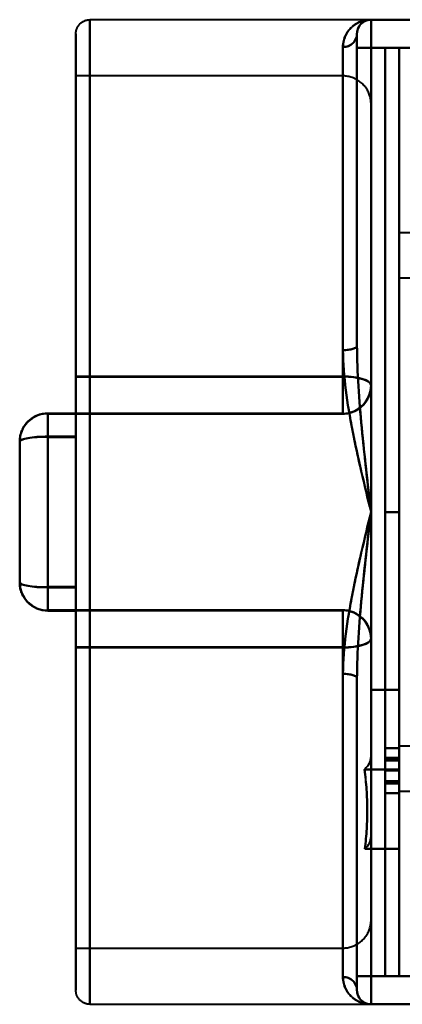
# Model space of a CAD drawing. Header units: millimetres. Extents: x -1115 to 1388, y -280 to 1010.
# Tile 53 of 76: x -390 to -363, y 795 to 865. Entities that reach past the tile are written whole.
import ezdxf

# ---------------------------------------------------------------- set-up
doc = ezdxf.new("R2010")
doc.units = ezdxf.units.MM
doc.layers.add('G-IMPT', color=8, linetype='Continuous', lineweight=40)

# ---------------------------------------------------------------- blocks, each defined once
blk = doc.blocks.new('NEXA 700 CALQUES_dwg-751640-Droite')
at = {"layer": 'G-IMPT'}
for p, q in [((-365, 864.643), (-385, 864.643)), ((-385, 864.643), (-385, 794.643)), ((-385, 864.643), (-385, 794.643)), ((-385, 794.643), (-385, 864.643)), ((-385, 794.643), (-385, 864.643)), ((-362, 864.643), (-365, 864.643)), ((-365, 864.643), (-365, 862.643)), ((-365, 864.643), (-365, 862.643)), ((-365, 862.643), (-365, 864.643)), ((-365, 862.643), (-365, 864.643)), ((-386, 863.643), (-386, 795.643)), ((-386, 863.643), (-386, 795.643)), ((-386, 795.643), (-386, 863.643)), ((-386, 795.643), (-386, 863.643)), ((-366, 863.643), (-366, 841.476)), ((-366, 863.643), (-366, 841.476)), ((-366, 841.476), (-366, 863.643)), ((-366, 863.643), (-366, 862.643)), ((-366, 841.476), (-366, 863.643)), ((-366, 863.643), (-366, 862.643)), ((-366, 862.643), (-366, 863.643)), ((-366, 862.643), (-366, 863.643)), ((-367, 841.147), (-367, 862.699)), ((-367, 841.147), (-367, 862.699)), ((-367, 862.699), (-367, 841.147)), ((-367, 862.699), (-367, 841.147)), ((-366, 862.643), (-366, 841.476)), ((-366, 862.643), (-365, 862.643)), ((-365, 862.643), (-366, 862.643)), ((-365, 862.643), (-366, 862.643)), ((-366, 862.643), (-365, 862.643)), ((-363, 862.643), (-364, 862.643)), ((-364, 829.643), (-364, 862.643)), ((-364, 829.643), (-364, 862.643)), ((-364, 862.643), (-364, 829.643)), ((-364, 862.643), (-364, 829.643)), ((-363, 862.643), (-363, 829.643)), ((-363, 862.643), (-363, 829.643)), ((-363, 829.643), (-363, 862.643)), ((-363, 829.643), (-363, 862.643)), ((-367, 860.643), (-386, 860.643)), ((-386, 860.643), (-386, 839.28)), ((-386, 860.643), (-386, 839.249)), ((-386, 839.249), (-386, 860.643)), ((-367, 860.643), (-367, 839.249)), ((-367, 839.249), (-367, 860.643)), ((-367, 839.28), (-367, 860.643)), ((-365, 858.643), (-365, 838.629)), ((-365, 838.629), (-365, 858.643)), ((-362, 849.493), (-363, 849.493)), ((-363, 846.293), (-363, 849.493)), ((-363, 846.293), (-363, 849.493)), ((-363, 849.493), (-363, 846.293)), ((-363, 849.493), (-363, 846.293)), ((-363, 846.293), (-362, 846.293)), ((-386, 839.28), (-386, 836.658)), ((-386, 836.658), (-386, 839.28)), ((-386, 839.249), (-386, 836.629)), ((-386, 836.629), (-386, 839.249)), ((-367, 839.28), (-367, 836.658)), ((-367, 836.658), (-367, 839.28)), ((-367, 839.249), (-367, 836.629)), ((-367, 836.629), (-367, 839.249)), ((-386, 836.658), (-388, 836.658)), ((-388, 836.658), (-388, 835.004)), ((-388, 835.004), (-388, 836.658)), ((-388, 836.628), (-388, 834.972)), ((-388, 834.972), (-388, 836.628)), ((-386, 836.658), (-386, 835.004)), ((-386, 835.004), (-386, 836.658)), ((-386, 836.629), (-367, 836.629)), ((-386, 836.628), (-386, 834.972)), ((-386, 834.972), (-386, 836.628)), ((-390, 834.658), (-390, 824.658)), ((-390, 824.658), (-390, 834.658)), ((-390, 834.628), (-390, 824.628)), ((-390, 824.628), (-390, 834.628)), ((-388, 835.004), (-388, 824.315)), ((-388, 824.315), (-388, 835.004)), ((-388, 834.972), (-388, 824.283)), ((-388, 824.283), (-388, 834.972)), ((-386, 835.004), (-386, 824.315)), ((-386, 824.315), (-386, 835.004)), ((-386, 834.972), (-386, 824.283)), ((-386, 824.283), (-386, 834.972)), ((-364, 796.643), (-364, 829.643)), ((-364, 829.643), (-364, 796.643)), ((-363, 829.643), (-363, 796.643)), ((-363, 796.643), (-363, 829.643)), ((-390, 824.658), (-390, 824.628)), ((-388, 824.315), (-388, 822.658)), ((-388, 822.658), (-388, 824.315)), ((-388, 824.283), (-388, 822.628)), ((-388, 822.628), (-388, 824.283)), ((-386, 824.315), (-386, 822.658)), ((-386, 822.658), (-386, 824.315)), ((-386, 824.283), (-386, 822.628)), ((-386, 822.628), (-386, 824.283)), ((-388, 822.628), (-386, 822.628)), ((-367, 822.658), (-386, 822.658)), ((-386, 822.658), (-386, 820.038)), ((-386, 820.038), (-386, 822.658)), ((-386, 822.629), (-386, 820.007)), ((-386, 820.007), (-386, 822.629)), ((-367, 822.658), (-367, 820.038)), ((-367, 820.038), (-367, 822.658)), ((-367, 822.629), (-367, 820.007)), ((-367, 820.007), (-367, 822.629)), ((-365, 820.629), (-365, 820.658)), ((-365, 820.658), (-365, 800.643)), ((-365, 800.643), (-365, 820.658)), ((-365, 820.629), (-365, 812.269)), ((-365, 812.269), (-365, 820.629)), ((-386, 820.038), (-386, 798.643)), ((-386, 798.643), (-386, 820.038)), ((-386, 820.007), (-386, 798.643)), ((-367, 820.038), (-367, 798.643)), ((-367, 798.643), (-367, 820.038)), ((-367, 798.643), (-367, 820.007)), ((-367, 796.588), (-367, 818.14)), ((-367, 818.14), (-367, 796.588)), ((-367, 818.14), (-367, 796.588)), ((-367, 796.588), (-367, 818.14)), ((-366, 817.811), (-366, 796.643)), ((-366, 817.811), (-366, 795.643)), ((-366, 817.811), (-366, 795.643)), ((-366, 795.643), (-366, 817.811)), ((-366, 795.643), (-366, 817.811)), ((-363, 812.851), (-364, 812.851)), ((-362, 812.993), (-363, 812.993)), ((-363, 812.993), (-363, 809.793)), ((-363, 812.993), (-363, 809.793)), ((-363, 809.793), (-363, 812.993)), ((-363, 809.793), (-363, 812.993)), ((-363, 812.17), (-364, 812.17)), ((-364, 810.335), (-363, 810.335)), ((-364, 809.654), (-363, 809.654)), ((-363, 809.793), (-362, 809.793)), ((-386, 798.643), (-367, 798.643)), ((-366, 796.643), (-366, 795.643)), ((-366, 796.643), (-366, 795.643)), ((-366, 796.643), (-365, 796.643)), ((-366, 795.643), (-366, 796.643)), ((-365, 796.643), (-366, 796.643)), ((-365, 796.643), (-366, 796.643)), ((-366, 796.643), (-365, 796.643)), ((-366, 795.643), (-366, 796.643)), ((-365, 796.643), (-365, 794.643)), ((-365, 796.643), (-365, 794.643)), ((-365, 794.643), (-365, 796.643)), ((-365, 794.643), (-365, 796.643)), ((-364, 796.643), (-363, 796.643)), ((-385, 794.643), (-365, 794.643)), ((-365, 794.643), (-362, 794.643))]:
    blk.add_line(p, q, dxfattribs=at)
at = {"layer": 'G-IMPT', "flags": 128}
for points in [[(-386, 863.643), (-385.999, 863.683), (-385.997, 863.723), (-385.993, 863.763), (-385.987, 863.803), (-385.98, 863.842), (-385.971, 863.881), (-385.961, 863.92), (-385.949, 863.958), (-385.936, 863.996), (-385.921, 864.033), (-385.905, 864.069), (-385.887, 864.105), (-385.868, 864.14), (-385.847, 864.175), (-385.825, 864.208), (-385.802, 864.241), (-385.778, 864.272), (-385.752, 864.303), (-385.725, 864.332), (-385.697, 864.361), (-385.667, 864.388), (-385.637, 864.414), (-385.606, 864.439), (-385.574, 864.463), (-385.54, 864.485), (-385.506, 864.506), (-385.471, 864.525), (-385.436, 864.544), (-385.399, 864.56), (-385.362, 864.575), (-385.325, 864.589), (-385.287, 864.601), (-385.248, 864.612), (-385.209, 864.621), (-385.17, 864.629), (-385.13, 864.635), (-385.091, 864.639), (-385.051, 864.642), (-385.011, 864.643), (-385, 864.643)], [(-366, 863.643), (-365.999, 863.683), (-365.997, 863.723), (-365.993, 863.763), (-365.987, 863.803), (-365.98, 863.842), (-365.971, 863.881), (-365.961, 863.92), (-365.949, 863.958), (-365.936, 863.996), (-365.921, 864.033), (-365.905, 864.069), (-365.887, 864.105), (-365.868, 864.14), (-365.847, 864.175), (-365.825, 864.208), (-365.802, 864.241), (-365.778, 864.272), (-365.752, 864.303), (-365.725, 864.332), (-365.697, 864.361), (-365.667, 864.388), (-365.637, 864.414), (-365.606, 864.439), (-365.574, 864.463), (-365.54, 864.485), (-365.506, 864.506), (-365.471, 864.525), (-365.436, 864.544), (-365.399, 864.56), (-365.362, 864.575), (-365.325, 864.589), (-365.287, 864.601), (-365.248, 864.612), (-365.209, 864.621), (-365.17, 864.629), (-365.13, 864.635), (-365.091, 864.639), (-365.051, 864.642), (-365.011, 864.643), (-365, 864.643)], [(-362, 864.643), (-362.75, 864.643), (-363.5, 864.643), (-364.25, 864.643), (-365, 864.643)], [(-365, 864.643), (-364.25, 864.643), (-363.5, 864.643), (-362.75, 864.643), (-362, 864.643)], [(-362, 864.643), (-362.75, 864.643), (-363.5, 864.643), (-364.25, 864.643), (-365, 864.643)], [(-365, 864.643), (-364.25, 864.643), (-363.5, 864.643), (-362.75, 864.643), (-362, 864.643)], [(-386, 863.643), (-386, 863.616), (-386, 863.535), (-386, 863.399), (-386, 863.209), (-386, 862.966), (-386, 862.669), (-386, 862.319), (-386, 861.917), (-386, 861.464), (-386, 860.96), (-386, 860.405), (-386, 859.801), (-386, 859.149), (-386, 858.45), (-386, 857.705), (-386, 856.915), (-386, 856.081), (-386, 855.205), (-386, 854.288), (-386, 853.331), (-386, 852.337), (-386, 851.307), (-386, 850.241), (-386, 849.143), (-386, 848.014), (-386, 846.855), (-386, 845.669), (-386, 844.457), (-386, 843.221), (-386, 841.964), (-386, 840.687), (-386, 839.392), (-386, 838.081), (-386, 836.758), (-386, 835.422), (-386, 834.078), (-386, 832.726), (-386, 831.37), (-386, 830.011), (-386, 828.651), (-386, 827.292), (-386, 825.938), (-386, 824.589), (-386, 823.249), (-386, 821.919), (-386, 820.601), (-386, 819.297), (-386, 818.01), (-386, 816.742), (-386, 815.494), (-386, 814.269), (-386, 813.069), (-386, 811.895), (-386, 810.75), (-386, 809.634), (-386, 808.551), (-386, 807.502), (-386, 806.488), (-386, 805.51), (-386, 804.572), (-386, 803.674), (-386, 802.817), (-386, 802.003), (-386, 801.233), (-386, 800.509), (-386, 799.832), (-386, 799.202), (-386, 798.621), (-386, 798.089), (-386, 797.608), (-386, 797.178), (-386, 796.8), (-386, 796.475), (-386, 796.202), (-386, 795.984), (-386, 795.819), (-386, 795.708), (-386, 795.651), (-386, 795.643)], [(-386, 795.643), (-386, 795.671), (-386, 795.752), (-386, 795.888), (-386, 796.078), (-386, 796.321), (-386, 796.618), (-386, 796.968), (-386, 797.369), (-386, 797.823), (-386, 798.327), (-386, 798.882), (-386, 799.486), (-386, 800.138), (-386, 800.837), (-386, 801.582), (-386, 802.372), (-386, 803.206), (-386, 804.082), (-386, 804.999), (-386, 805.955), (-386, 806.95), (-386, 807.98), (-386, 809.046), (-386, 810.144), (-386, 811.273), (-386, 812.432), (-386, 813.618), (-386, 814.83), (-386, 816.066), (-386, 817.323), (-386, 818.6), (-386, 819.895), (-386, 821.205), (-386, 822.529), (-386, 823.865), (-386, 825.209), (-386, 826.561), (-386, 827.917), (-386, 829.276), (-386, 830.636), (-386, 831.994), (-386, 833.349), (-386, 834.698), (-386, 836.038), (-386, 837.368), (-386, 838.686), (-386, 839.99), (-386, 841.277), (-386, 842.545), (-386, 843.792), (-386, 845.017), (-386, 846.218), (-386, 847.392), (-386, 848.537), (-386, 849.652), (-386, 850.736), (-386, 851.785), (-386, 852.799), (-386, 853.776), (-386, 854.715), (-386, 855.613), (-386, 856.47), (-386, 857.284), (-386, 858.053), (-386, 858.778), (-386, 859.455), (-386, 860.085), (-386, 860.666), (-386, 861.198), (-386, 861.679), (-386, 862.109), (-386, 862.487), (-386, 862.812), (-386, 863.084), (-386, 863.303), (-386, 863.468), (-386, 863.579), (-386, 863.636), (-386, 863.643)], [(-366, 863.643), (-366, 863.643), (-366, 863.64), (-366, 863.636), (-366, 863.631), (-366, 863.624), (-366, 863.615), (-366, 863.605), (-366, 863.593), (-366, 863.579), (-366, 863.565), (-366, 863.548), (-366, 863.53), (-366, 863.511), (-366, 863.491), (-366, 863.469), (-366, 863.446), (-366, 863.421), (-366, 863.395), (-366, 863.368), (-366, 863.34), (-366, 863.311), (-366, 863.281), (-366, 863.249), (-366, 863.217), (-366, 863.184), (-366, 863.15), (-366, 863.115), (-366, 863.079), (-366, 863.043), (-366, 863.006), (-366, 862.968), (-366, 862.93), (-366, 862.892), (-366, 862.853), (-366, 862.813), (-366, 862.774), (-366, 862.734), (-366, 862.694), (-366, 862.654), (-366, 862.643)], [(-366, 862.643), (-366, 862.683), (-366, 862.723), (-366, 862.763), (-366, 862.803), (-366, 862.842), (-366, 862.881), (-366, 862.92), (-366, 862.958), (-366, 862.996), (-366, 863.033), (-366, 863.069), (-366, 863.105), (-366, 863.14), (-366, 863.175), (-366, 863.208), (-366, 863.241), (-366, 863.272), (-366, 863.303), (-366, 863.332), (-366, 863.361), (-366, 863.388), (-366, 863.414), (-366, 863.439), (-366, 863.463), (-366, 863.485), (-366, 863.506), (-366, 863.525), (-366, 863.544), (-366, 863.56), (-366, 863.575), (-366, 863.589), (-366, 863.601), (-366, 863.612), (-366, 863.621), (-366, 863.629), (-366, 863.635), (-366, 863.639), (-366, 863.642), (-366, 863.643)], [(-366, 841.476), (-366, 846.768), (-366, 852.06), (-366, 857.351), (-366, 862.643)], [(-366, 862.643), (-366, 857.351), (-366, 852.06), (-366, 846.768), (-366, 841.476)], [(-366, 862.643), (-366, 857.351), (-366, 852.06), (-366, 846.768), (-366, 841.476)], [(-366, 841.476), (-366, 846.768), (-366, 852.06), (-366, 857.351), (-366, 862.643)], [(-365, 829.643), (-365, 837.893), (-365, 846.143), (-365, 854.393), (-365, 862.643)], [(-365, 862.643), (-365, 854.393), (-365, 846.143), (-365, 837.893), (-365, 829.643)], [(-362, 862.643), (-362.75, 862.643), (-363.5, 862.643), (-364.25, 862.643), (-365, 862.643)], [(-365, 862.643), (-365, 854.393), (-365, 846.143), (-365, 837.893), (-365, 829.643)], [(-365, 862.643), (-364.25, 862.643), (-363.5, 862.643), (-362.75, 862.643), (-362, 862.643)], [(-362, 862.643), (-362.75, 862.643), (-363.5, 862.643), (-364.25, 862.643), (-365, 862.643)], [(-365, 862.643), (-364.25, 862.643), (-363.5, 862.643), (-362.75, 862.643), (-362, 862.643)], [(-365, 829.643), (-365, 837.893), (-365, 846.143), (-365, 854.393), (-365, 862.643)], [(-364, 862.643), (-363.75, 862.643), (-363.5, 862.643), (-363.25, 862.643), (-363, 862.643)], [(-363, 862.643), (-363.25, 862.643), (-363.5, 862.643), (-363.75, 862.643), (-364, 862.643)], [(-364, 862.643), (-363.75, 862.643), (-363.5, 862.643), (-363.25, 862.643), (-363, 862.643)], [(-363, 862.643), (-363.25, 862.643), (-363.5, 862.643), (-363.75, 862.643), (-364, 862.643)], [(-364, 862.643), (-364, 854.393), (-364, 846.143), (-364, 837.893), (-364, 829.643)], [(-364, 829.643), (-364, 837.893), (-364, 846.143), (-364, 854.393), (-364, 862.643)], [(-364, 862.643), (-363.75, 862.643), (-363.5, 862.643), (-363.25, 862.643), (-363, 862.643)], [(-363, 862.643), (-363.25, 862.643), (-363.5, 862.643), (-363.75, 862.643), (-364, 862.643)], [(-364, 862.643), (-363.75, 862.643), (-363.5, 862.643), (-363.25, 862.643), (-363, 862.643)], [(-364, 829.643), (-364, 837.893), (-364, 846.143), (-364, 854.393), (-364, 862.643)], [(-364, 862.643), (-364, 854.393), (-364, 846.143), (-364, 837.893), (-364, 829.643)], [(-363, 862.643), (-363.25, 862.643), (-363.5, 862.643), (-363.75, 862.643), (-364, 862.643)], [(-363, 829.643), (-363, 837.893), (-363, 846.143), (-363, 854.393), (-363, 862.643)], [(-363, 862.643), (-363, 854.393), (-363, 846.143), (-363, 837.893), (-363, 829.643)], [(-363, 862.643), (-363, 854.393), (-363, 846.143), (-363, 837.893), (-363, 829.643)], [(-363, 829.643), (-363, 837.893), (-363, 846.143), (-363, 854.393), (-363, 862.643)], [(-365, 858.643), (-365.002, 858.723), (-365.006, 858.803), (-365.014, 858.883), (-365.026, 858.962), (-365.04, 859.041), (-365.057, 859.119), (-365.078, 859.196), (-365.102, 859.273), (-365.128, 859.348), (-365.158, 859.422), (-365.19, 859.495), (-365.226, 859.567), (-365.264, 859.637), (-365.305, 859.706), (-365.349, 859.773), (-365.396, 859.838), (-365.445, 859.901), (-365.496, 859.962), (-365.55, 860.021), (-365.607, 860.078), (-365.665, 860.133), (-365.726, 860.185), (-365.788, 860.235), (-365.853, 860.282), (-365.919, 860.326), (-365.988, 860.368), (-366.057, 860.407), (-366.129, 860.444), (-366.201, 860.477), (-366.275, 860.508), (-366.35, 860.535), (-366.427, 860.559), (-366.504, 860.581), (-366.582, 860.599), (-366.66, 860.614), (-366.739, 860.626), (-366.819, 860.635), (-366.898, 860.641), (-366.978, 860.643), (-367, 860.643)], [(-365, 858.643), (-365, 858.62), (-365, 858.551), (-365, 858.435), (-365, 858.273), (-365, 858.065), (-365, 857.812), (-365, 857.514), (-365, 857.171), (-365, 856.784), (-365, 856.354), (-365, 855.881), (-365, 855.366), (-365, 854.81), (-365, 854.214), (-365, 853.578), (-365, 852.904), (-365, 852.193), (-365, 851.446), (-365, 850.664), (-365, 849.848), (-365, 849), (-365, 848.121), (-365, 847.212), (-365, 846.276), (-365, 845.312), (-365, 844.324), (-365, 843.312), (-365, 842.278), (-365, 841.224), (-365, 840.152), (-365, 839.063), (-365, 838.658)], [(-365, 838.629), (-365, 839.724), (-365, 840.804), (-365, 841.865), (-365, 842.907), (-365, 843.928), (-365, 844.926), (-365, 845.899), (-365, 846.846), (-365, 847.766), (-365, 848.657), (-365, 849.517), (-365, 850.346), (-365, 851.142), (-365, 851.903), (-365, 852.628), (-365, 853.317), (-365, 853.968), (-365, 854.58), (-365, 855.152), (-365, 855.683), (-365, 856.173), (-365, 856.62), (-365, 857.024), (-365, 857.384), (-365, 857.7), (-365, 857.971), (-365, 858.197), (-365, 858.377), (-365, 858.511), (-365, 858.598), (-365, 858.64), (-365, 858.643)], [(-386, 839.28), (-381.25, 839.28), (-376.5, 839.28), (-371.75, 839.28), (-367, 839.28)], [(-367, 839.28), (-371.75, 839.28), (-376.5, 839.28), (-381.25, 839.28), (-386, 839.28)], [(-386, 839.249), (-381.25, 839.249), (-376.5, 839.249), (-371.75, 839.249), (-367, 839.249)], [(-367, 839.249), (-371.75, 839.249), (-376.5, 839.249), (-381.25, 839.249), (-386, 839.249)], [(-367, 836.629), (-366.92, 836.631), (-366.84, 836.635), (-366.761, 836.643), (-366.681, 836.654), (-366.603, 836.669), (-366.525, 836.686), (-366.447, 836.707), (-366.371, 836.73), (-366.295, 836.757), (-366.221, 836.787), (-366.148, 836.819), (-366.076, 836.855), (-366.006, 836.893), (-365.938, 836.934), (-365.871, 836.978), (-365.806, 837.025), (-365.742, 837.074), (-365.681, 837.125), (-365.622, 837.179), (-365.565, 837.236), (-365.511, 837.294), (-365.459, 837.355), (-365.409, 837.417), (-365.362, 837.482), (-365.317, 837.548), (-365.275, 837.616), (-365.236, 837.686), (-365.2, 837.758), (-365.166, 837.83), (-365.136, 837.904), (-365.108, 837.979), (-365.084, 838.056), (-365.063, 838.133), (-365.044, 838.21), (-365.029, 838.289), (-365.017, 838.368), (-365.008, 838.448), (-365.003, 838.527), (-365, 838.607), (-365, 838.629)], [(-365, 838.629), (-365, 838.636), (-365, 838.643), (-365, 838.651), (-365, 838.658)], [(-365, 838.658), (-365, 838.651), (-365, 838.643), (-365, 838.636), (-365, 838.629)], [(-390, 834.658), (-389.998, 834.738), (-389.994, 834.818), (-389.986, 834.898), (-389.974, 834.977), (-389.96, 835.056), (-389.943, 835.134), (-389.922, 835.211), (-389.898, 835.288), (-389.872, 835.363), (-389.842, 835.437), (-389.81, 835.51), (-389.774, 835.582), (-389.736, 835.652), (-389.695, 835.721), (-389.651, 835.788), (-389.604, 835.853), (-389.555, 835.916), (-389.504, 835.977), (-389.45, 836.036), (-389.393, 836.093), (-389.335, 836.148), (-389.274, 836.2), (-389.212, 836.25), (-389.147, 836.297), (-389.081, 836.341), (-389.012, 836.383), (-388.943, 836.422), (-388.871, 836.459), (-388.799, 836.492), (-388.725, 836.523), (-388.65, 836.55), (-388.573, 836.575), (-388.496, 836.596), (-388.418, 836.614), (-388.34, 836.629), (-388.261, 836.641), (-388.181, 836.65), (-388.102, 836.656), (-388.022, 836.658), (-388, 836.658)], [(-388, 836.658), (-388, 836.651), (-388, 836.643), (-388, 836.636), (-388, 836.628)], [(-386, 836.658), (-386.5, 836.658), (-387, 836.658), (-387.5, 836.658), (-388, 836.658)], [(-388, 836.628), (-388, 836.636), (-388, 836.643), (-388, 836.651), (-388, 836.658)], [(-388, 836.658), (-387.5, 836.658), (-387, 836.658), (-386.5, 836.658), (-386, 836.658)], [(-386, 836.628), (-386.5, 836.628), (-387, 836.628), (-387.5, 836.628), (-388, 836.628)], [(-388, 836.628), (-387.5, 836.628), (-387, 836.628), (-386.5, 836.628), (-386, 836.628)], [(-367, 836.658), (-371.75, 836.658), (-376.5, 836.658), (-381.25, 836.658), (-386, 836.658)], [(-386, 836.658), (-381.25, 836.658), (-376.5, 836.658), (-371.75, 836.658), (-367, 836.658)], [(-386, 836.629), (-381.25, 836.629), (-376.5, 836.629), (-371.75, 836.629), (-367, 836.629)], [(-367, 836.629), (-371.75, 836.629), (-376.5, 836.629), (-381.25, 836.629), (-386, 836.629)], [(-367, 836.629), (-367, 836.636), (-367, 836.643), (-367, 836.651), (-367, 836.658)], [(-367, 836.658), (-367, 836.651), (-367, 836.643), (-367, 836.636), (-367, 836.629)], [(-390, 834.658), (-390, 833.512), (-390, 832.36), (-390, 831.203), (-390, 830.044), (-390, 828.884), (-390, 827.725), (-390, 826.57), (-390, 825.419), (-390, 824.658)], [(-390, 834.658), (-390, 834.651), (-390, 834.643), (-390, 834.636), (-390, 834.628)], [(-390, 834.628), (-390, 834.636), (-390, 834.643), (-390, 834.651), (-390, 834.658)], [(-390, 824.628), (-390, 825.775), (-390, 826.927), (-390, 828.084), (-390, 829.243), (-390, 830.403), (-390, 831.562), (-390, 832.717), (-390, 833.868), (-390, 834.628)], [(-386, 835.004), (-386.5, 835.004), (-387, 835.004), (-387.5, 835.004), (-388, 835.004)], [(-388, 835.004), (-387.5, 835.004), (-387, 835.004), (-386.5, 835.004), (-386, 835.004)], [(-386, 834.972), (-386.5, 834.972), (-387, 834.972), (-387.5, 834.972), (-388, 834.972)], [(-388, 834.972), (-387.5, 834.972), (-387, 834.972), (-386.5, 834.972), (-386, 834.972)], [(-365, 796.643), (-365, 804.893), (-365, 813.143), (-365, 821.393), (-365, 829.643)], [(-365, 829.643), (-365, 821.393), (-365, 813.143), (-365, 804.893), (-365, 796.643)], [(-365, 829.643), (-365, 821.393), (-365, 813.143), (-365, 804.893), (-365, 796.643)], [(-365, 796.643), (-365, 804.893), (-365, 813.143), (-365, 821.393), (-365, 829.643)], [(-363, 829.643), (-363.25, 829.643), (-363.5, 829.643), (-363.75, 829.643), (-364, 829.643)], [(-363, 829.643), (-363.25, 829.643), (-363.5, 829.643), (-363.75, 829.643), (-364, 829.643)], [(-364, 829.643), (-363.75, 829.643), (-363.5, 829.643), (-363.25, 829.643), (-363, 829.643)], [(-363, 829.643), (-363.25, 829.643), (-363.5, 829.643), (-363.75, 829.643), (-364, 829.643)], [(-364, 829.643), (-364, 821.393), (-364, 813.143), (-364, 804.893), (-364, 796.643)], [(-364, 796.643), (-364, 804.893), (-364, 813.143), (-364, 821.393), (-364, 829.643)], [(-364, 829.643), (-363.75, 829.643), (-363.5, 829.643), (-363.25, 829.643), (-363, 829.643)], [(-364, 829.643), (-363.75, 829.643), (-363.5, 829.643), (-363.25, 829.643), (-363, 829.643)], [(-363, 796.643), (-363, 804.893), (-363, 813.143), (-363, 821.393), (-363, 829.643)], [(-363, 829.643), (-363, 821.393), (-363, 813.143), (-363, 804.893), (-363, 796.643)], [(-390, 824.628), (-390, 824.636), (-390, 824.643), (-390, 824.651), (-390, 824.658)], [(-390, 824.658), (-390, 824.651), (-390, 824.643), (-390, 824.636), (-390, 824.628)], [(-388, 822.628), (-388.08, 822.63), (-388.16, 822.635), (-388.239, 822.643), (-388.319, 822.654), (-388.397, 822.668), (-388.475, 822.686), (-388.553, 822.706), (-388.629, 822.73), (-388.705, 822.757), (-388.779, 822.786), (-388.852, 822.819), (-388.924, 822.854), (-388.994, 822.893), (-389.062, 822.934), (-389.129, 822.978), (-389.194, 823.024), (-389.258, 823.073), (-389.319, 823.125), (-389.378, 823.179), (-389.435, 823.235), (-389.489, 823.293), (-389.541, 823.354), (-389.591, 823.417), (-389.638, 823.481), (-389.683, 823.548), (-389.725, 823.616), (-389.764, 823.686), (-389.8, 823.757), (-389.834, 823.83), (-389.864, 823.904), (-389.892, 823.979), (-389.916, 824.055), (-389.937, 824.132), (-389.956, 824.21), (-389.971, 824.288), (-389.983, 824.368), (-389.992, 824.447), (-389.997, 824.527), (-390, 824.607), (-390, 824.628)], [(-386, 824.315), (-386.5, 824.315), (-387, 824.315), (-387.5, 824.315), (-388, 824.315)], [(-388, 824.315), (-387.5, 824.315), (-387, 824.315), (-386.5, 824.315), (-386, 824.315)], [(-388, 824.283), (-387.5, 824.283), (-387, 824.283), (-386.5, 824.283), (-386, 824.283)], [(-386, 824.283), (-386.5, 824.283), (-387, 824.283), (-387.5, 824.283), (-388, 824.283)], [(-388, 822.628), (-388, 822.636), (-388, 822.643), (-388, 822.651), (-388, 822.658)], [(-386, 822.658), (-386.5, 822.658), (-387, 822.658), (-387.5, 822.658), (-388, 822.658)], [(-388, 822.658), (-388, 822.651), (-388, 822.643), (-388, 822.636), (-388, 822.628)], [(-388, 822.658), (-387.5, 822.658), (-387, 822.658), (-386.5, 822.658), (-386, 822.658)], [(-386, 822.628), (-386.5, 822.628), (-387, 822.628), (-387.5, 822.628), (-388, 822.628)], [(-388, 822.628), (-387.5, 822.628), (-387, 822.628), (-386.5, 822.628), (-386, 822.628)], [(-386, 822.658), (-381.25, 822.658), (-376.5, 822.658), (-371.75, 822.658), (-367, 822.658)], [(-367, 822.658), (-371.75, 822.658), (-376.5, 822.658), (-381.25, 822.658), (-386, 822.658)], [(-367, 822.629), (-371.75, 822.629), (-376.5, 822.629), (-381.25, 822.629), (-386, 822.629)], [(-386, 822.629), (-381.25, 822.629), (-376.5, 822.629), (-371.75, 822.629), (-367, 822.629)], [(-365, 820.658), (-365.002, 820.738), (-365.006, 820.818), (-365.014, 820.897), (-365.026, 820.977), (-365.04, 821.055), (-365.057, 821.133), (-365.078, 821.211), (-365.102, 821.287), (-365.128, 821.363), (-365.158, 821.437), (-365.19, 821.51), (-365.226, 821.582), (-365.264, 821.652), (-365.305, 821.72), (-365.349, 821.787), (-365.396, 821.852), (-365.445, 821.916), (-365.496, 821.977), (-365.55, 822.036), (-365.607, 822.093), (-365.665, 822.147), (-365.726, 822.199), (-365.788, 822.249), (-365.853, 822.296), (-365.919, 822.341), (-365.988, 822.383), (-366.057, 822.422), (-366.129, 822.458), (-366.201, 822.492), (-366.275, 822.522), (-366.35, 822.55), (-366.427, 822.574), (-366.504, 822.595), (-366.582, 822.614), (-366.66, 822.629), (-366.739, 822.641), (-366.819, 822.65), (-366.898, 822.655), (-366.978, 822.658), (-367, 822.658)], [(-367, 822.658), (-367, 822.651), (-367, 822.643), (-367, 822.636), (-367, 822.629)], [(-367, 822.629), (-367, 822.636), (-367, 822.643), (-367, 822.651), (-367, 822.658)], [(-365, 820.658), (-365, 819.563), (-365, 818.483), (-365, 817.422), (-365, 816.38), (-365, 815.359), (-365, 814.361), (-365, 813.388), (-365, 812.441), (-365, 811.521), (-365, 810.63), (-365, 809.769), (-365, 808.941), (-365, 808.145), (-365, 807.384), (-365, 806.659), (-365, 805.97), (-365, 805.319), (-365, 804.707), (-365, 804.135), (-365, 803.604), (-365, 803.114), (-365, 802.667), (-365, 802.263), (-365, 801.903), (-365, 801.587), (-365, 801.316), (-365, 801.09), (-365, 800.91), (-365, 800.776), (-365, 800.689), (-365, 800.647), (-365, 800.643)], [(-365, 820.658), (-365, 820.651), (-365, 820.643), (-365, 820.636), (-365, 820.629)], [(-365, 820.629), (-365, 820.636), (-365, 820.643), (-365, 820.651), (-365, 820.658)], [(-365, 812.269), (-365, 813.211), (-365, 814.18), (-365, 815.173), (-365, 816.19), (-365, 817.228), (-365, 818.286), (-365, 819.362), (-365, 820.454), (-365, 820.629)], [(-386, 820.038), (-381.25, 820.038), (-376.5, 820.038), (-371.75, 820.038), (-367, 820.038)], [(-367, 820.038), (-371.75, 820.038), (-376.5, 820.038), (-381.25, 820.038), (-386, 820.038)], [(-386, 820.007), (-381.25, 820.007), (-376.5, 820.007), (-371.75, 820.007), (-367, 820.007)], [(-367, 820.007), (-371.75, 820.007), (-376.5, 820.007), (-381.25, 820.007), (-386, 820.007)], [(-366, 796.643), (-366, 801.935), (-366, 807.227), (-366, 812.519), (-366, 817.811)], [(-366, 817.811), (-366, 812.519), (-366, 807.227), (-366, 801.935), (-366, 796.643)], [(-366, 817.811), (-366, 812.519), (-366, 807.227), (-366, 801.935), (-366, 796.643)], [(-366, 796.643), (-366, 801.935), (-366, 807.227), (-366, 812.519), (-366, 817.811)], [(-365, 811.348), (-365, 812.762), (-365, 814.175), (-365, 815.589), (-365, 817.002)], [(-365, 817.002), (-364.5, 817.002), (-364, 817.002), (-363.5, 817.002), (-363, 817.002)], [(-363, 817.002), (-363.5, 817.002), (-364, 817.002), (-364.5, 817.002), (-365, 817.002)], [(-365, 817.002), (-365, 815.819), (-365, 814.635), (-365, 813.452), (-365, 812.269)], [(-365, 812.269), (-365, 813.452), (-365, 814.635), (-365, 815.819), (-365, 817.002)], [(-365, 817.002), (-365, 815.589), (-365, 814.175), (-365, 812.762), (-365, 811.348)], [(-363, 811.348), (-363, 812.762), (-363, 814.175), (-363, 815.589), (-363, 817.002)], [(-363, 817.002), (-363, 815.587), (-363, 814.172), (-363, 812.757), (-363, 811.342)], [(-363, 817.002), (-363, 815.589), (-363, 814.175), (-363, 812.762), (-363, 811.348)], [(-363, 811.342), (-363, 812.757), (-363, 814.172), (-363, 815.587), (-363, 817.002)], [(-364, 812.851), (-363.75, 812.851), (-363.5, 812.851), (-363.25, 812.851), (-363, 812.851)], [(-363, 812.851), (-363.25, 812.851), (-363.5, 812.851), (-363.75, 812.851), (-364, 812.851)], [(-364, 812.17), (-363.75, 812.17), (-363.5, 812.17), (-363.25, 812.17), (-363, 812.17)], [(-363, 812.17), (-363.25, 812.17), (-363.5, 812.17), (-363.75, 812.17), (-364, 812.17)], [(-365.477, 811.342), (-364.858, 811.342), (-364.238, 811.342), (-363.619, 811.342), (-363, 811.342)], [(-363, 811.342), (-363.619, 811.342), (-364.238, 811.342), (-364.858, 811.342), (-365.477, 811.342)], [(-363, 811.348), (-363.5, 811.348), (-364, 811.348), (-364.5, 811.348), (-365, 811.348)], [(-365, 806.586), (-365, 807.776), (-365, 808.967), (-365, 810.158), (-365, 811.348)], [(-365, 811.348), (-364.5, 811.348), (-364, 811.348), (-363.5, 811.348), (-363, 811.348)], [(-365, 811.348), (-365, 810.158), (-365, 808.967), (-365, 807.776), (-365, 806.586)], [(-363, 811.992), (-363.25, 811.992), (-363.5, 811.992), (-363.75, 811.992), (-364, 811.992)], [(-364, 811.992), (-363.75, 811.992), (-363.5, 811.992), (-363.25, 811.992), (-363, 811.992)], [(-364, 811.988), (-363.75, 811.988), (-363.5, 811.988), (-363.25, 811.988), (-363, 811.988)], [(-363, 811.988), (-363.25, 811.988), (-363.5, 811.988), (-363.75, 811.988), (-364, 811.988)], [(-363, 805.688), (-363, 807.103), (-363, 808.518), (-363, 809.933), (-363, 811.348)], [(-363, 811.348), (-363, 809.933), (-363, 808.518), (-363, 807.103), (-363, 805.688)], [(-363, 811.342), (-363, 809.929), (-363, 808.515), (-363, 807.102), (-363, 805.688)], [(-363, 805.688), (-363, 807.102), (-363, 808.515), (-363, 809.929), (-363, 811.342)], [(-364, 811.255), (-363.75, 811.255), (-363.5, 811.255), (-363.25, 811.255), (-363, 811.255)], [(-363, 811.255), (-363.25, 811.255), (-363.5, 811.255), (-363.75, 811.255), (-364, 811.255)], [(-364, 811.255), (-363.75, 811.255), (-363.5, 811.255), (-363.25, 811.255), (-363, 811.255)], [(-363, 811.255), (-363.25, 811.255), (-363.5, 811.255), (-363.75, 811.255), (-364, 811.255)], [(-363, 811.255), (-363.25, 811.255), (-363.5, 811.255), (-363.75, 811.255), (-364, 811.255)], [(-364, 811.255), (-363.75, 811.255), (-363.5, 811.255), (-363.25, 811.255), (-363, 811.255)], [(-363, 811.255), (-363.25, 811.255), (-363.5, 811.255), (-363.75, 811.255), (-364, 811.255)], [(-364, 811.255), (-363.75, 811.255), (-363.5, 811.255), (-363.25, 811.255), (-363, 811.255)], [(-364, 810.509), (-363.75, 810.509), (-363.5, 810.509), (-363.25, 810.509), (-363, 810.509)], [(-363, 810.509), (-363.25, 810.509), (-363.5, 810.509), (-363.75, 810.509), (-364, 810.509)], [(-364, 810.505), (-363.75, 810.505), (-363.5, 810.505), (-363.25, 810.505), (-363, 810.505)], [(-363, 810.505), (-363.25, 810.505), (-363.5, 810.505), (-363.75, 810.505), (-364, 810.505)], [(-364, 810.335), (-363.75, 810.335), (-363.5, 810.335), (-363.25, 810.335), (-363, 810.335)], [(-363, 810.335), (-363.25, 810.335), (-363.5, 810.335), (-363.75, 810.335), (-364, 810.335)], [(-363, 809.654), (-363.25, 809.654), (-363.5, 809.654), (-363.75, 809.654), (-364, 809.654)], [(-364, 809.654), (-363.75, 809.654), (-363.5, 809.654), (-363.25, 809.654), (-363, 809.654)], [(-365, 800.643), (-365, 800.667), (-365, 800.736), (-365, 800.852), (-365, 801.014), (-365, 801.222), (-365, 801.475), (-365, 801.773), (-365, 802.116), (-365, 802.502), (-365, 802.933), (-365, 803.406), (-365, 803.921), (-365, 804.477), (-365, 805.073), (-365, 805.709), (-365, 806.383), (-365, 806.586)], [(-365.445, 805.688), (-364.834, 805.688), (-364.222, 805.688), (-363.611, 805.688), (-363, 805.688)], [(-363, 805.688), (-363.611, 805.688), (-364.222, 805.688), (-364.834, 805.688), (-365.445, 805.688)], [(-367, 798.643), (-366.92, 798.645), (-366.84, 798.65), (-366.761, 798.658), (-366.681, 798.669), (-366.603, 798.683), (-366.525, 798.701), (-366.447, 798.721), (-366.371, 798.745), (-366.295, 798.772), (-366.221, 798.801), (-366.148, 798.834), (-366.076, 798.869), (-366.006, 798.908), (-365.938, 798.949), (-365.871, 798.993), (-365.806, 799.039), (-365.742, 799.088), (-365.681, 799.14), (-365.622, 799.194), (-365.565, 799.25), (-365.511, 799.309), (-365.459, 799.369), (-365.409, 799.432), (-365.362, 799.496), (-365.317, 799.563), (-365.275, 799.631), (-365.236, 799.701), (-365.2, 799.772), (-365.166, 799.845), (-365.136, 799.919), (-365.108, 799.994), (-365.084, 800.07), (-365.063, 800.147), (-365.044, 800.225), (-365.029, 800.304), (-365.017, 800.383), (-365.008, 800.462), (-365.003, 800.542), (-365, 800.622), (-365, 800.643)], [(-366, 796.643), (-366, 796.603), (-366, 796.564), (-366, 796.524), (-366, 796.484), (-366, 796.445), (-366, 796.406), (-366, 796.367), (-366, 796.329), (-366, 796.291), (-366, 796.254), (-366, 796.218), (-366, 796.182), (-366, 796.147), (-366, 796.112), (-366, 796.079), (-366, 796.046), (-366, 796.015), (-366, 795.984), (-366, 795.955), (-366, 795.926), (-366, 795.899), (-366, 795.873), (-366, 795.848), (-366, 795.824), (-366, 795.802), (-366, 795.781), (-366, 795.761), (-366, 795.743), (-366, 795.727), (-366, 795.711), (-366, 795.698), (-366, 795.685), (-366, 795.675), (-366, 795.666), (-366, 795.658), (-366, 795.652), (-366, 795.648), (-366, 795.645), (-366, 795.644)], [(-366, 795.643), (-366, 795.644), (-366, 795.647), (-366, 795.651), (-366, 795.656), (-366, 795.663), (-366, 795.672), (-366, 795.682), (-366, 795.694), (-366, 795.708), (-366, 795.722), (-366, 795.739), (-366, 795.756), (-366, 795.776), (-366, 795.796), (-366, 795.818), (-366, 795.841), (-366, 795.866), (-366, 795.892), (-366, 795.919), (-366, 795.947), (-366, 795.976), (-366, 796.006), (-366, 796.038), (-366, 796.07), (-366, 796.103), (-366, 796.137), (-366, 796.172), (-366, 796.208), (-366, 796.244), (-366, 796.281), (-366, 796.319), (-366, 796.357), (-366, 796.395), (-366, 796.434), (-366, 796.473), (-366, 796.513), (-366, 796.553), (-366, 796.593), (-366, 796.633), (-366, 796.643)], [(-362, 796.643), (-362.75, 796.643), (-363.5, 796.643), (-364.25, 796.643), (-365, 796.643)], [(-365, 796.643), (-364.25, 796.643), (-363.5, 796.643), (-362.75, 796.643), (-362, 796.643)], [(-362, 796.643), (-362.75, 796.643), (-363.5, 796.643), (-364.25, 796.643), (-365, 796.643)], [(-365, 796.643), (-364.25, 796.643), (-363.5, 796.643), (-362.75, 796.643), (-362, 796.643)], [(-364, 796.643), (-363.75, 796.643), (-363.5, 796.643), (-363.25, 796.643), (-363, 796.643)], [(-363, 796.643), (-363.25, 796.643), (-363.5, 796.643), (-363.75, 796.643), (-364, 796.643)], [(-364, 796.643), (-363.75, 796.643), (-363.5, 796.643), (-363.25, 796.643), (-363, 796.643)], [(-363, 796.643), (-363.25, 796.643), (-363.5, 796.643), (-363.75, 796.643), (-364, 796.643)], [(-385, 794.643), (-385.04, 794.644), (-385.08, 794.647), (-385.12, 794.651), (-385.159, 794.656), (-385.199, 794.663), (-385.238, 794.672), (-385.276, 794.682), (-385.315, 794.694), (-385.352, 794.708), (-385.389, 794.722), (-385.426, 794.739), (-385.462, 794.756), (-385.497, 794.776), (-385.531, 794.796), (-385.565, 794.818), (-385.597, 794.841), (-385.629, 794.866), (-385.659, 794.892), (-385.689, 794.919), (-385.717, 794.947), (-385.745, 794.976), (-385.771, 795.006), (-385.796, 795.038), (-385.819, 795.07), (-385.841, 795.103), (-385.862, 795.137), (-385.882, 795.172), (-385.9, 795.208), (-385.917, 795.244), (-385.932, 795.281), (-385.946, 795.319), (-385.958, 795.357), (-385.969, 795.395), (-385.978, 795.434), (-385.985, 795.473), (-385.991, 795.513), (-385.996, 795.553), (-385.999, 795.593), (-386, 795.633), (-386, 795.643)], [(-365, 794.643), (-365.04, 794.644), (-365.08, 794.647), (-365.12, 794.651), (-365.159, 794.656), (-365.199, 794.663), (-365.238, 794.672), (-365.276, 794.682), (-365.315, 794.694), (-365.352, 794.708), (-365.389, 794.722), (-365.426, 794.739), (-365.462, 794.756), (-365.497, 794.776), (-365.531, 794.796), (-365.565, 794.818), (-365.597, 794.841), (-365.629, 794.866), (-365.659, 794.892), (-365.689, 794.919), (-365.717, 794.947), (-365.745, 794.976), (-365.771, 795.006), (-365.796, 795.038), (-365.819, 795.07), (-365.841, 795.103), (-365.862, 795.137), (-365.882, 795.172), (-365.9, 795.208), (-365.917, 795.244), (-365.932, 795.281), (-365.946, 795.319), (-365.958, 795.357), (-365.969, 795.395), (-365.978, 795.434), (-365.985, 795.473), (-365.991, 795.513), (-365.996, 795.553), (-365.999, 795.593), (-366, 795.633), (-366, 795.643)], [(-365, 794.643), (-364.25, 794.643), (-363.5, 794.643), (-362.75, 794.643), (-362, 794.643)], [(-362, 794.643), (-362.75, 794.643), (-363.5, 794.643), (-364.25, 794.643), (-365, 794.643)], [(-365, 794.643), (-364.25, 794.643), (-363.5, 794.643), (-362.75, 794.643), (-362, 794.643)], [(-362, 794.643), (-362.75, 794.643), (-363.5, 794.643), (-364.25, 794.643), (-365, 794.643)]]:
    blk.add_lwpolyline(points, dxfattribs=at)
at = {"layer": 'G-IMPT'}
for centre, start, end in [((-365, 863.643), 90, 180), ((-365, 863.643), 90, 180), ((-365, 863.643), 90, 180), ((-365, 863.643), 90, 180), ((-365, 795.643), 180, 270), ((-365, 795.643), 180, 270), ((-365, 795.643), 180, 270), ((-365, 795.643), 180, 270)]:
    blk.add_arc(centre, 1, start, end, dxfattribs=at)
for centre, major_axis, ratio, start_param, end_param in [((-367, 863.643), (1, 0), 0.944444, 4.712389, 6.283185), ((-367, 863.643), (-1, 0), 0.944444, 1.570796, 3.141593), ((-367, 841.476), (1, 0), 0.328671, 4.712389, 6.283185), ((-367, 841.476), (1, 0), 0.328671, 4.712389, 6.283185), ((-367, 838.658), (2, 0), 0.310845, 0, 1.570796), ((-367, 838.658), (2, 0), 0.310845, 0, 1.570796), ((-367, 838.629), (-2, 0), 0.309844, 3.141593, 4.712389), ((-367, 838.629), (2, 0), 0.309844, 0, 1.570796), ((-367, 838.658), (2, 0), 1, 4.712389, 6.283185), ((-367, 838.658), (-2, 0), 1, 1.570796, 3.141593), ((-367, 838.629), (2, 0), 1, 4.712389, 6.283185), ((-367, 838.629), (-2, 0), 1, 1.570796, 3.141593), ((-388, 834.658), (2, 0), 1, 1.570796, 3.141593), ((-388, 834.658), (-2, 0), 1, 4.712389, 6.283186), ((-388, 834.628), (2, 0), 1, 1.570796, 3.141593), ((-388, 834.628), (2, 0), 1, 1.570796, 3.141593), ((-388, 834.658), (-2, 0), 0.172932, 4.712389, 6.283185), ((-388, 834.658), (2, 0), 0.172932, 1.570796, 3.141593), ((-388, 834.628), (2, 0), 0.171895, 1.570796, 3.141593), ((-388, 834.628), (-2, 0), 0.171895, 4.712389, 6.283185), ((-388, 824.658), (-2, 0), 1, 0, 1.570796), ((-388, 824.658), (2, 0), 0.171895, 3.141593, 4.712389), ((-388, 824.658), (2, 0), 1, 3.141593, 4.712389), ((-388, 824.658), (-2, 0), 0.171895, 0, 1.570796), ((-388, 824.628), (2, 0), 1, 3.141593, 4.712389), ((-388, 824.628), (2, 0), 0.172932, 3.141593, 4.712389), ((-388, 824.628), (-2, 0), 1, 0, 1.570796), ((-388, 824.628), (-2, 0), 0.172932, 0, 1.570796), ((-367, 820.658), (2, 0), 1, 0, 1.570796), ((-367, 820.658), (-2, 0), 1, 3.141593, 4.712389), ((-367, 820.629), (2, 0), 1, 0, 1.570796), ((-367, 820.629), (2, 0), 1, 6.283185, 7.853982), ((-367, 820.658), (2, 0), 0.309844, 4.712389, 6.283185), ((-367, 820.658), (2, 0), 0.309844, 4.712389, 6.283185), ((-367, 820.629), (2, 0), 0.310845, 4.712389, 6.283185), ((-367, 820.629), (-2, 0), 0.310845, 1.570796, 3.141593), ((-367, 817.811), (1, 0), 0.328671, 0, 1.570796), ((-367, 817.811), (-1, 0), 0.328671, 3.141593, 4.712389), ((-367, 795.643), (1, 0), 0.944444, 0, 1.570796), ((-367, 795.643), (1, 0), 0.944444, 0, 1.570796)]:
    blk.add_ellipse(centre, major_axis=major_axis, ratio=ratio, start_param=start_param, end_param=end_param, dxfattribs=at)
for points, knots in [([(-367, 862.699), (-366.978, 863.025), (-366.881, 863.453), (-366.63, 863.843), (-366.455, 864.035), (-366.319, 864.164), (-366.176, 864.277), (-365.967, 864.408), (-365.584, 864.584), (-365.242, 864.643), (-365, 864.643)], [0, 0, 0, 0, 0.25, 0.375, 0.4375, 0.5, 0.5625, 0.625, 0.75, 1, 1, 1, 1]), ([(-365, 864.643), (-365.242, 864.643), (-365.584, 864.584), (-365.967, 864.408), (-366.176, 864.277), (-366.319, 864.164), (-366.455, 864.035), (-366.63, 863.843), (-366.881, 863.453), (-366.978, 863.025), (-367, 862.699)], [0, 0, 0, 0, 0.25, 0.375, 0.4375, 0.5, 0.5625, 0.625, 0.75, 1, 1, 1, 1]), ([(-365, 829.643), (-365.242, 830.608), (-365.584, 832.059), (-365.967, 833.747), (-366.176, 834.711), (-366.319, 835.433), (-366.455, 836.154), (-366.63, 837.113), (-366.881, 838.787), (-366.978, 840.209), (-367, 841.147)], [0, 0, 0, 0, 0.25, 0.375, 0.4375, 0.5, 0.5625, 0.625, 0.75, 1, 1, 1, 1]), ([(-367, 841.147), (-366.978, 840.209), (-366.881, 838.787), (-366.63, 837.113), (-366.455, 836.154), (-366.319, 835.433), (-366.176, 834.711), (-365.967, 833.747), (-365.584, 832.059), (-365.242, 830.608), (-365, 829.643)], [0, 0, 0, 0, 0.25, 0.375, 0.4375, 0.5, 0.5625, 0.625, 0.75, 1, 1, 1, 1]), ([(-367, 818.14), (-366.978, 819.078), (-366.881, 820.5), (-366.63, 822.174), (-366.455, 823.133), (-366.319, 823.854), (-366.176, 824.576), (-365.967, 825.539), (-365.584, 827.228), (-365.242, 828.679), (-365, 829.643)], [0, 0, 0, 0, 0.25, 0.375, 0.4375, 0.5, 0.5625, 0.625, 0.75, 1, 1, 1, 1]), ([(-365, 829.643), (-365.242, 828.679), (-365.584, 827.228), (-365.967, 825.539), (-366.176, 824.576), (-366.319, 823.854), (-366.455, 823.133), (-366.63, 822.174), (-366.881, 820.5), (-366.978, 819.078), (-367, 818.14)], [0, 0, 0, 0, 0.25, 0.375, 0.4375, 0.5, 0.5625, 0.625, 0.75, 1, 1, 1, 1]), ([(-365.477, 811.342), (-365.398, 811.409), (-365.293, 811.515), (-365.187, 811.661), (-365.121, 811.773), (-365.067, 811.895), (-365.015, 812.062), (-365, 812.186), (-365, 812.269)], [0, 0, 0, 0, 0.25, 0.375, 0.5, 0.625, 0.75, 1, 1, 1, 1]), ([(-364, 810.509), (-364, 810.544), (-364, 810.626), (-364, 810.841), (-364, 811.069), (-364, 811.255)], [0, 0, 0, 0, 0.25, 0.5, 1, 1, 1, 1]), ([(-365.445, 805.688), (-365.371, 805.755), (-365.241, 805.893), (-365.062, 806.175), (-365.002, 806.426), (-365, 806.586)], [0, 0, 0, 0, 0.25, 0.5, 1, 1, 1, 1]), ([(-365, 806.586), (-365, 806.506), (-365.014, 806.387), (-365.062, 806.226), (-365.113, 806.107), (-365.174, 805.999), (-365.273, 805.858), (-365.37, 805.754), (-365.445, 805.688)], [0, 0, 0, 0, 0.25, 0.375, 0.5, 0.625, 0.75, 1, 1, 1, 1]), ([(-365, 794.643), (-365.242, 794.643), (-365.584, 794.703), (-365.967, 794.879), (-366.175, 795.009), (-366.319, 795.122), (-366.455, 795.251), (-366.629, 795.443), (-366.881, 795.833), (-366.978, 796.261), (-367, 796.588)], [0, 0, 0, 0, 0.25, 0.375, 0.4375, 0.5, 0.5625, 0.625, 0.75, 1, 1, 1, 1]), ([(-367, 796.588), (-366.978, 796.261), (-366.881, 795.834), (-366.63, 795.444), (-366.455, 795.252), (-366.319, 795.123), (-366.176, 795.01), (-365.967, 794.879), (-365.584, 794.703), (-365.242, 794.643), (-365, 794.643)], [0, 0, 0, 0, 0.25, 0.375, 0.4375, 0.5, 0.5625, 0.625, 0.75, 1, 1, 1, 1])]:
    blk.add_open_spline(points, degree=3, knots=knots, dxfattribs=at)
for points in [[(-365, 864.643), (-365.234, 864.643), (-365.703, 864.564), (-366.342, 864.202), (-366.839, 863.596), (-367, 863.025), (-367, 862.699)], [(-367, 862.699), (-367, 863.025), (-366.839, 863.596), (-366.342, 864.202), (-365.703, 864.564), (-365.234, 864.643), (-365, 864.643)], [(-366, 863.643), (-366, 863.808), (-365.922, 864.1), (-365.67, 864.418), (-365.352, 864.602), (-365.117, 864.643), (-365, 864.643)], [(-365, 864.643), (-365.122, 864.643), (-365.363, 864.598), (-365.676, 864.411), (-365.92, 864.102), (-366, 863.81), (-366, 863.643)], [(-365, 864.643), (-365.116, 864.643), (-365.352, 864.602), (-365.67, 864.417), (-365.922, 864.103), (-366, 863.803), (-366, 863.643)], [(-366, 863.643), (-366, 863.804), (-365.92, 864.104), (-365.676, 864.41), (-365.364, 864.598), (-365.121, 864.643), (-365, 864.643)], [(-367, 862.699), (-366.869, 862.699), (-366.607, 862.748), (-366.275, 862.958), (-366.052, 863.273), (-366, 863.52), (-366, 863.643)], [(-366, 863.643), (-366, 863.52), (-366.052, 863.273), (-366.275, 862.958), (-366.607, 862.748), (-366.869, 862.699), (-367, 862.699)], [(-366, 841.476), (-366, 841.433), (-366.052, 841.347), (-366.275, 841.237), (-366.607, 841.164), (-366.869, 841.147), (-367, 841.147)], [(-367, 841.147), (-366.869, 841.147), (-366.607, 841.164), (-366.275, 841.237), (-366.052, 841.347), (-366, 841.433), (-366, 841.476)], [(-365, 829.643), (-365.122, 830.68), (-365.363, 832.728), (-365.676, 835.659), (-365.92, 838.581), (-366, 840.518), (-366, 841.476)], [(-366, 841.476), (-366, 840.528), (-365.922, 838.596), (-365.67, 835.591), (-365.352, 832.628), (-365.117, 830.636), (-365, 829.643)], [(-366, 841.476), (-366, 840.514), (-365.92, 838.583), (-365.676, 835.659), (-365.364, 832.727), (-365.121, 830.682), (-365, 829.643)], [(-365, 829.643), (-365.116, 830.638), (-365.352, 832.627), (-365.67, 835.59), (-365.922, 838.598), (-366, 840.524), (-366, 841.476)], [(-367, 841.147), (-367, 840.211), (-366.839, 838.312), (-366.342, 835.435), (-365.703, 832.543), (-365.234, 830.608), (-365, 829.643)], [(-365, 829.643), (-365.234, 830.608), (-365.703, 832.543), (-366.342, 835.435), (-366.839, 838.312), (-367, 840.211), (-367, 841.147)], [(-365, 829.643), (-365.234, 828.679), (-365.703, 826.744), (-366.342, 823.852), (-366.839, 820.975), (-367, 819.076), (-367, 818.14)], [(-367, 818.14), (-367, 819.076), (-366.839, 820.975), (-366.342, 823.852), (-365.703, 826.744), (-365.234, 828.679), (-365, 829.643)], [(-366, 817.811), (-366, 818.759), (-365.922, 820.69), (-365.67, 823.696), (-365.352, 826.659), (-365.117, 828.651), (-365, 829.643)], [(-365, 829.643), (-365.122, 828.607), (-365.363, 826.559), (-365.676, 823.628), (-365.92, 820.706), (-366, 818.769), (-366, 817.811)], [(-365, 829.643), (-365.116, 828.649), (-365.352, 826.66), (-365.67, 823.697), (-365.922, 820.689), (-366, 818.763), (-366, 817.811)], [(-366, 817.811), (-366, 818.773), (-365.92, 820.704), (-365.676, 823.628), (-365.364, 826.56), (-365.121, 828.605), (-365, 829.643)], [(-367, 818.14), (-366.869, 818.14), (-366.607, 818.123), (-366.275, 818.05), (-366.052, 817.94), (-366, 817.854), (-366, 817.811)], [(-366, 817.811), (-366, 817.854), (-366.052, 817.94), (-366.275, 818.05), (-366.607, 818.123), (-366.869, 818.14), (-367, 818.14)], [(-364, 811.255), (-364, 811.526), (-364, 811.998), (-364, 812.494), (-364, 812.787), (-364, 812.852), (-364, 812.851)], [(-364, 812.851), (-364, 812.852), (-364, 812.788), (-364, 812.498), (-364, 812.003), (-364, 811.528), (-364, 811.255)], [(-364, 811.255), (-364, 812.351), (-364, 812.851), (-364, 812.851)], [(-364, 812.851), (-364, 812.851), (-364, 812.341), (-364, 811.255)], [(-363, 812.851), (-363, 812.852), (-363, 812.787), (-363, 812.494), (-363, 811.998), (-363, 811.526), (-363, 811.255)], [(-363, 811.255), (-363, 811.528), (-363, 812.003), (-363, 812.498), (-363, 812.788), (-363, 812.852), (-363, 812.851)], [(-363, 812.851), (-363, 812.851), (-363, 812.351), (-363, 811.255)], [(-363, 811.255), (-363, 812.341), (-363, 812.851), (-363, 812.851)], [(-365, 812.269), (-365.001, 812.185), (-365.023, 812.021), (-365.114, 811.769), (-365.26, 811.551), (-365.398, 811.41), (-365.477, 811.342)], [(-364, 811.988), (-364, 812.021), (-364, 812.079), (-364, 812.134), (-364, 812.164), (-364, 812.171), (-364, 812.17)], [(-364, 812.17), (-364, 812.171), (-364, 812.164), (-364, 812.134), (-364, 812.079), (-364, 812.024), (-364, 811.992)], [(-364, 811.992), (-364, 812.122), (-364, 812.17), (-364, 812.17)], [(-364, 812.17), (-364, 812.17), (-364, 812.123), (-364, 811.988)], [(-363, 811.992), (-363, 812.024), (-363, 812.079), (-363, 812.134), (-363, 812.164), (-363, 812.171), (-363, 812.17)], [(-363, 812.17), (-363, 812.171), (-363, 812.164), (-363, 812.134), (-363, 812.079), (-363, 812.021), (-363, 811.988)], [(-363, 812.17), (-363, 812.17), (-363, 812.122), (-363, 811.992)], [(-363, 811.988), (-363, 812.123), (-363, 812.17), (-363, 812.17)], [(-365.477, 811.342), (-365.406, 810.856), (-365.298, 809.897), (-365.265, 808.503), (-365.288, 807.142), (-365.381, 806.178), (-365.445, 805.688)], [(-365.445, 805.688), (-365.377, 806.175), (-365.291, 807.143), (-365.264, 808.502), (-365.302, 809.899), (-365.401, 810.851), (-365.477, 811.342)], [(-364, 811.255), (-364, 811.622), (-364, 811.857), (-364, 811.992)], [(-364, 811.992), (-364, 811.959), (-364, 811.878), (-364, 811.718), (-364, 811.514), (-364, 811.346), (-364, 811.255)], [(-364, 811.988), (-364, 811.853), (-364, 811.627), (-364, 811.255)], [(-364, 811.255), (-364, 811.347), (-364, 811.516), (-364, 811.718), (-364, 811.875), (-364, 811.955), (-364, 811.988)], [(-363, 811.255), (-363, 811.346), (-363, 811.514), (-363, 811.718), (-363, 811.878), (-363, 811.959), (-363, 811.992)], [(-363, 811.992), (-363, 811.857), (-363, 811.622), (-363, 811.255)], [(-363, 811.988), (-363, 811.955), (-363, 811.875), (-363, 811.718), (-363, 811.516), (-363, 811.347), (-363, 811.255)], [(-363, 811.255), (-363, 811.627), (-363, 811.853), (-363, 811.988)], [(-364, 811.255), (-364, 810.882), (-364, 810.65), (-364, 810.509)], [(-364, 810.505), (-364, 810.635), (-364, 810.866), (-364, 811.255)], [(-364, 809.654), (-364, 809.653), (-364, 809.717), (-364, 810.007), (-364, 810.503), (-364, 810.98), (-364, 811.255)], [(-364, 811.255), (-364, 810.983), (-364, 810.509), (-364, 810.011), (-364, 809.718), (-364, 809.653), (-364, 809.654)], [(-364, 811.255), (-364, 811.158), (-364, 810.982), (-364, 810.775), (-364, 810.615), (-364, 810.537), (-364, 810.505)], [(-364, 809.654), (-364, 809.654), (-364, 810.163), (-364, 811.255)], [(-364, 811.255), (-364, 810.153), (-364, 809.654), (-364, 809.654)], [(-363, 810.505), (-363, 810.537), (-363, 810.615), (-363, 810.775), (-363, 810.982), (-363, 811.158), (-363, 811.255)], [(-363, 811.255), (-363, 811.162), (-363, 810.992), (-363, 810.788), (-363, 810.626), (-363, 810.544), (-363, 810.509)], [(-363, 810.509), (-363, 810.65), (-363, 810.882), (-363, 811.255)], [(-363, 811.255), (-363, 810.866), (-363, 810.635), (-363, 810.505)], [(-363, 811.255), (-363, 810.163), (-363, 809.654), (-363, 809.654)], [(-363, 809.654), (-363, 809.654), (-363, 810.153), (-363, 811.255)], [(-363, 811.255), (-363, 810.98), (-363, 810.503), (-363, 810.007), (-363, 809.717), (-363, 809.653), (-363, 809.654)], [(-363, 809.654), (-363, 809.653), (-363, 809.718), (-363, 810.011), (-363, 810.509), (-363, 810.983), (-363, 811.255)], [(-364, 810.509), (-364, 810.374), (-364, 810.335), (-364, 810.335)], [(-364, 810.335), (-364, 810.334), (-364, 810.34), (-364, 810.367), (-364, 810.42), (-364, 810.476), (-364, 810.509)], [(-364, 810.335), (-364, 810.335), (-364, 810.365), (-364, 810.505)], [(-364, 810.505), (-364, 810.471), (-364, 810.413), (-364, 810.363), (-364, 810.339), (-364, 810.334), (-364, 810.335)], [(-363, 810.509), (-363, 810.476), (-363, 810.42), (-363, 810.367), (-363, 810.34), (-363, 810.334), (-363, 810.335)], [(-363, 810.335), (-363, 810.335), (-363, 810.374), (-363, 810.509)], [(-363, 810.335), (-363, 810.334), (-363, 810.339), (-363, 810.363), (-363, 810.413), (-363, 810.471), (-363, 810.505)], [(-363, 810.505), (-363, 810.365), (-363, 810.335), (-363, 810.335)], [(-367, 796.588), (-366.869, 796.588), (-366.607, 796.539), (-366.275, 796.329), (-366.052, 796.014), (-366, 795.767), (-366, 795.643)], [(-365, 794.643), (-365.234, 794.643), (-365.703, 794.723), (-366.342, 795.085), (-366.839, 795.691), (-367, 796.262), (-367, 796.588)], [(-366, 795.643), (-366, 795.767), (-366.052, 796.014), (-366.275, 796.329), (-366.607, 796.539), (-366.869, 796.588), (-367, 796.588)], [(-367, 796.588), (-367, 796.262), (-366.839, 795.69), (-366.341, 795.084), (-365.702, 794.723), (-365.234, 794.643), (-365, 794.643)], [(-366, 795.643), (-366, 795.479), (-365.922, 795.187), (-365.67, 794.869), (-365.352, 794.685), (-365.117, 794.643), (-365, 794.643)], [(-365, 794.643), (-365.122, 794.643), (-365.364, 794.69), (-365.673, 794.871), (-365.93, 795.201), (-366, 795.487), (-366, 795.643)], [(-365, 794.643), (-365.116, 794.643), (-365.352, 794.685), (-365.67, 794.87), (-365.922, 795.184), (-366, 795.484), (-366, 795.643)], [(-366, 795.643), (-366, 795.491), (-365.93, 795.199), (-365.673, 794.872), (-365.364, 794.69), (-365.121, 794.643), (-365, 794.643)]]:
    blk.add_open_spline(points, degree=3, dxfattribs=at)

msp = doc.modelspace()

# ---------------------------------------------------------------- block references
at = {"layer": 'G-IMPT'}
msp.add_blockref('NEXA 700 CALQUES_dwg-751640-Droite', (0, 0), dxfattribs=at)

doc.saveas('drawing.dxf')
